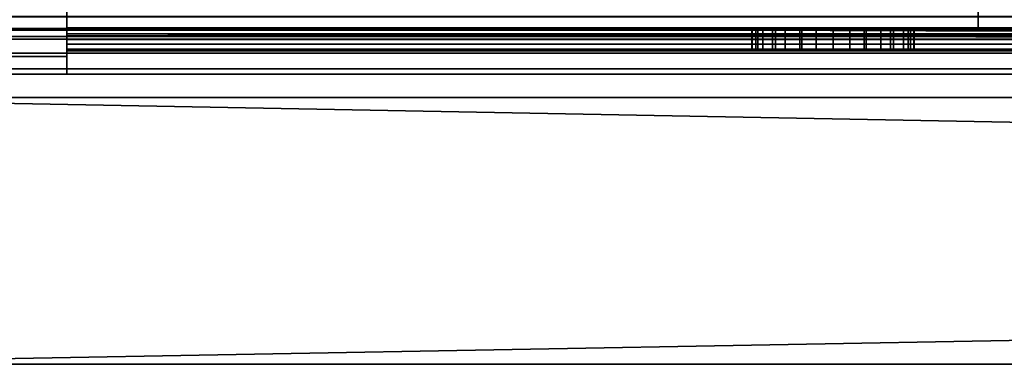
# Model space of a CAD drawing. Header units: millimetres. Extents: x -503 to 6703, y -110 to 193.
# Tile 61 of 256: x -308 to -266, y -41 to -27. Entities that reach past the tile are written whole.
import ezdxf

# ---------------------------------------------------------------- set-up
doc = ezdxf.new("R2010")
doc.units = ezdxf.units.MM
doc.layers.add('151', color=7, linetype='Continuous', true_color=0xffffff)

# ---------------------------------------------------------------- blocks, each defined once
blk = doc.blocks.new('UG_SURFACE_006')
at = {"layer": '151', "color": 252, "linetype": 'Continuous', "lineweight": 35}
for points in [[(-232, -14.5, 1159), (-306, -14.5, 1159), (-306, -27, 1159), (-232, -27, 1159)], [(-306, -14.5, 1002), (-232, -14.5, 1002), (-232, -27, 1002), (-306, -27, 1002)], [(-306, -17.983, 1187.216), (-306, -19, 1187), (-306, -27, 1159), (-306, -14.5, 1159)], [(-306, -20.469, 981.523), (-306, -19.52, 981.945), (-306, -14.5, 1002), (-306, -27, 1002)], [(-266.75, -14.5, 1003), (-306, -14.5, 1003), (-306, -27, 1003), (-266.75, -27, 1003)], [(-266.75, -27, 1158), (-306, -27, 1158), (-306, -14.5, 1158), (-266.75, -14.5, 1158)], [(-306, -27, 1158), (-306, -14.5, 1110.75), (-306, -14.5, 1129.75)], [(-306, -27, 1158), (-306, -14.5, 1090.5), (-306, -14.5, 1110.75)], [(-306, -27, 1158), (-306, -21, 1014.75), (-306, -14.5, 1059.25), (-306, -14.5, 1090.5)], [(-306, -14.5, 1129.75), (-306, -14.5, 1158), (-306, -27, 1158)], [(-306, -27, 1003), (-306, -14.5, 1003), (-306, -20.428, 1009.31), (-306, -21.572, 1009.31)], [(-263.25, -14.5, 1003), (-266.75, -14.5, 1003), (-266.75, -27, 1003), (-263.25, -27, 1003)], [(-266.75, -14.5, 1158), (-263.25, -14.5, 1158), (-263.25, -27, 1158), (-266.75, -27, 1158)], [(-306, -19, 1187), (-306, -27.383, 1158.924), (-306, -27, 1159)], [(-306, -19, 1187), (-306, -27.924, 1158.383), (-306, -27.707, 1158.707)], [(-306, -27.707, 1158.707), (-306, -27.383, 1158.924), (-306, -19, 1187)], [(-306, -27.924, 1158.383), (-306, -19, 1187), (-306, -20.017, 1187.216)], [(-306, -20.017, 977.216), (-306, -20.858, 977.827), (-306, -28.239, 973.173), (-306, -26.071, 969.929)], [(-306, -20.017, 1187.216), (-306, -20.858, 1187.827), (-306, -27.924, 1158.383)], [(-306, -20.469, 981.523), (-306, -27.383, 1002.076), (-306, -27.707, 1002.293)], [(-306, -27, 1002), (-306, -27.383, 1002.076), (-306, -20.469, 981.523)], [(-306, -27.924, 1002.617), (-306, -21.165, 980.75), (-306, -20.469, 981.523)], [(-306, -21.165, 1190.75), (-306, -20.469, 1191.523), (-306, -26.071, 1199.071), (-306, -28.239, 1195.827)], [(-306, -27.707, 1002.293), (-306, -27.924, 1002.617), (-306, -20.469, 981.523)], [(-306, -27.924, 1158.383), (-306, -20.858, 1187.827), (-306, -21.378, 1188.727)], [(-306, -29, 977), (-306, -28.239, 973.173), (-306, -20.858, 977.827), (-306, -21.378, 978.727)], [(-306, -21, 1014.75), (-306, -27, 1097.25), (-306, -27, 1090.5)], [(-306, -21, 1014.75), (-306, -27, 1110.75), (-306, -27, 1097.25)], [(-306, -21, 1014.75), (-306, -27, 1129.75), (-306, -27, 1110.75)], [(-306, -21, 1014.75), (-306, -27, 1158), (-306, -27, 1129.75)], [(-306, -27, 1090.5), (-306, -27, 1035), (-306, -22.119, 1014.512), (-306, -21, 1014.75)], [(-306, -29, 977), (-306, -21.486, 979.761), (-306, -21.165, 980.75), (-306, -27.924, 1002.617)], [(-306, -21.486, 1189.761), (-306, -21.165, 1190.75), (-306, -28.239, 1195.827), (-306, -29, 1192)], [(-306, -27.924, 1158.383), (-306, -21.378, 1188.727), (-306, -29, 1192)], [(-306, -29, 1192), (-306, -21.378, 1188.727), (-306, -21.5, 1189.5)], [(-306, -29, 977), (-306, -21.378, 978.727), (-306, -21.5, 979.5)], [(-306, -21.5, 1189.5), (-306, -21.486, 1189.761), (-306, -29, 1192)], [(-306, -21.5, 979.5), (-306, -21.486, 979.761), (-306, -29, 977)], [(-306, -27, 1003), (-306, -21.572, 1009.31), (-306, -22.616, 1009.775)], [(-306, -27, 1035), (-306, -27, 1014.25), (-306, -23.044, 1013.84), (-306, -22.119, 1014.512)], [(-306, -22.616, 1009.775), (-306, -23.382, 1010.625), (-306, -27, 1003)], [(-306, -23.615, 1012.85), (-306, -23.044, 1013.84), (-306, -27, 1014.25)], [(-306, -27, 1014.25), (-306, -27, 1003), (-306, -23.382, 1010.625), (-306, -23.735, 1011.713)], [(-306, -23.735, 1011.713), (-306, -23.615, 1012.85), (-306, -27, 1014.25)], [(-309, -28.239, 1195.827), (-306, -28.239, 1195.827), (-306, -26.071, 1199.071), (-309, -26.071, 1199.071)], [(-309, -26.071, 969.929), (-306, -26.071, 969.929), (-306, -28.239, 973.173), (-309, -28.239, 973.173)], [(-232, -27, 1159), (-306, -27, 1159), (-306, -27.383, 1158.924), (-232.032, -27.383, 1158.924)], [(-232.032, -27.383, 1002.076), (-306, -27.383, 1002.076), (-306, -27, 1002), (-232, -27, 1002)], [(-306, -27, 1014.25), (-306, -27, 1035), (-276.5, -27, 1026), (-276.5, -27, 1024)], [(-306, -27, 1014.25), (-276.234, -27, 1022.661), (-275.475, -27, 1021.525)], [(-306, -27, 1035), (-276.234, -27, 1027.339), (-276.5, -27, 1026)], [(-266.75, -27, 1014.25), (-306, -27, 1014.25), (-274.339, -27, 1020.766), (-273, -27, 1020.5)], [(-276.5, -27, 1024), (-276.234, -27, 1022.661), (-306, -27, 1014.25)], [(-306, -27, 1035), (-274.339, -27, 1029.234), (-275.475, -27, 1028.475)], [(-275.475, -27, 1028.475), (-276.234, -27, 1027.339), (-306, -27, 1035)], [(-275.475, -27, 1021.525), (-274.339, -27, 1020.766), (-306, -27, 1014.25)], [(-306, -27, 1035), (-266.75, -27, 1035), (-273, -27, 1029.5), (-274.339, -27, 1029.234)], [(-266.75, -27, 1097.25), (-306, -27, 1097.25), (-273.728, -27, 1100.577), (-272.272, -27, 1100.577)], [(-306, -27, 1097.25), (-276.481, -27, 1103.634), (-276.031, -27, 1102.25)], [(-306, -27, 1110.75), (-275.601, -27, 1106.342), (-276.329, -27, 1105.082)], [(-306, -27, 1097.25), (-275.057, -27, 1101.168), (-273.728, -27, 1100.577)], [(-276.329, -27, 1105.082), (-276.481, -27, 1103.634), (-306, -27, 1097.25), (-306, -27, 1110.75)], [(-306, -27, 1110.75), (-266.75, -27, 1110.75), (-273, -27, 1107.5), (-274.424, -27, 1107.197)], [(-274.424, -27, 1107.197), (-275.601, -27, 1106.342), (-306, -27, 1110.75)], [(-276.031, -27, 1102.25), (-275.057, -27, 1101.168), (-306, -27, 1097.25)], [(-266.75, -27, 1158), (-266.75, -27, 1129.75), (-306, -27, 1129.75), (-306, -27, 1158)], [(-266.75, -27, 1129.75), (-266.75, -27, 1110.75), (-306, -27, 1110.75), (-306, -27, 1129.75)], [(-266.75, -27, 1097.25), (-266.75, -27, 1090.5), (-306, -27, 1090.5), (-306, -27, 1097.25)], [(-266.75, -27, 1090.5), (-266.75, -27, 1035), (-306, -27, 1035), (-306, -27, 1090.5)], [(-266.75, -27, 1014.25), (-266.75, -27, 1003), (-306, -27, 1003), (-306, -27, 1014.25)], [(-276.5, -28, 1026), (-276.5, -27, 1026), (-276.234, -27, 1027.339), (-276.234, -28, 1027.339)], [(-276.5, -27, 1024), (-276.5, -27, 1026), (-276.5, -28, 1026), (-276.5, -28, 1024)], [(-276.234, -28, 1022.661), (-276.234, -27, 1022.661), (-276.5, -27, 1024), (-276.5, -28, 1024)], [(-276.481, -28, 1103.634), (-276.481, -27, 1103.634), (-276.329, -27, 1105.082), (-276.329, -28, 1105.082)], [(-276.031, -28, 1102.25), (-276.031, -27, 1102.25), (-276.481, -27, 1103.634), (-276.481, -28, 1103.634)], [(-276.329, -28, 1105.082), (-276.329, -27, 1105.082), (-275.601, -27, 1106.342), (-275.601, -28, 1106.342)], [(-276.234, -28, 1027.339), (-276.234, -27, 1027.339), (-275.475, -27, 1028.475), (-275.475, -28, 1028.475)], [(-275.475, -28, 1021.525), (-275.475, -27, 1021.525), (-276.234, -27, 1022.661), (-276.234, -28, 1022.661)], [(-275.057, -28, 1101.168), (-275.057, -27, 1101.168), (-276.031, -27, 1102.25), (-276.031, -28, 1102.25)], [(-275.601, -28, 1106.342), (-275.601, -27, 1106.342), (-274.424, -27, 1107.197), (-274.424, -28, 1107.197)], [(-275.475, -28, 1028.475), (-275.475, -27, 1028.475), (-274.339, -27, 1029.234), (-274.339, -28, 1029.234)], [(-274.339, -28, 1020.766), (-274.339, -27, 1020.766), (-275.475, -27, 1021.525), (-275.475, -28, 1021.525)], [(-273.728, -28, 1100.577), (-273.728, -27, 1100.577), (-275.057, -27, 1101.168), (-275.057, -28, 1101.168)], [(-274.424, -28, 1107.197), (-274.424, -27, 1107.197), (-273, -27, 1107.5), (-273, -28, 1107.5)], [(-274.339, -28, 1029.234), (-274.339, -27, 1029.234), (-273, -27, 1029.5), (-273, -28, 1029.5)], [(-273, -28, 1020.5), (-273, -27, 1020.5), (-274.339, -27, 1020.766), (-274.339, -28, 1020.766)], [(-272.272, -28, 1100.577), (-272.272, -27, 1100.577), (-273.728, -27, 1100.577), (-273.728, -28, 1100.577)], [(-273, -28, 1029.5), (-273, -27, 1029.5), (-271.661, -27, 1029.234), (-271.661, -28, 1029.234)], [(-271.661, -28, 1020.766), (-271.661, -27, 1020.766), (-273, -27, 1020.5), (-273, -28, 1020.5)], [(-273, -28, 1107.5), (-273, -27, 1107.5), (-271.576, -27, 1107.197), (-271.576, -28, 1107.197)], [(-273, -27, 1020.5), (-271.661, -27, 1020.766), (-266.75, -27, 1014.25)], [(-271.576, -27, 1107.197), (-273, -27, 1107.5), (-266.75, -27, 1110.75)], [(-271.661, -27, 1029.234), (-273, -27, 1029.5), (-266.75, -27, 1035)], [(-270.943, -28, 1101.168), (-270.943, -27, 1101.168), (-272.272, -27, 1100.577), (-272.272, -28, 1100.577)], [(-272.272, -27, 1100.577), (-270.943, -27, 1101.168), (-266.75, -27, 1097.25)], [(-271.661, -28, 1029.234), (-271.661, -27, 1029.234), (-270.525, -27, 1028.475), (-270.525, -28, 1028.475)], [(-270.525, -28, 1021.525), (-270.525, -27, 1021.525), (-271.661, -27, 1020.766), (-271.661, -28, 1020.766)], [(-266.75, -27, 1014.25), (-271.661, -27, 1020.766), (-270.525, -27, 1021.525)], [(-270.525, -27, 1028.475), (-271.661, -27, 1029.234), (-266.75, -27, 1035)], [(-271.576, -28, 1107.197), (-271.576, -27, 1107.197), (-270.399, -27, 1106.342), (-270.399, -28, 1106.342)], [(-266.75, -27, 1110.75), (-270.399, -27, 1106.342), (-271.576, -27, 1107.197)], [(-269.969, -28, 1102.25), (-269.969, -27, 1102.25), (-270.943, -27, 1101.168), (-270.943, -28, 1101.168)], [(-266.75, -27, 1097.25), (-270.943, -27, 1101.168), (-269.969, -27, 1102.25)], [(-270.525, -28, 1028.475), (-270.525, -27, 1028.475), (-269.766, -27, 1027.339), (-269.766, -28, 1027.339)], [(-269.766, -28, 1022.661), (-269.766, -27, 1022.661), (-270.525, -27, 1021.525), (-270.525, -28, 1021.525)], [(-266.75, -27, 1035), (-269.766, -27, 1027.339), (-270.525, -27, 1028.475)], [(-270.525, -27, 1021.525), (-269.766, -27, 1022.661), (-266.75, -27, 1014.25)], [(-270.399, -28, 1106.342), (-270.399, -27, 1106.342), (-269.671, -27, 1105.082), (-269.671, -28, 1105.082)], [(-269.671, -27, 1105.082), (-270.399, -27, 1106.342), (-266.75, -27, 1110.75)], [(-269.519, -28, 1103.634), (-269.519, -27, 1103.634), (-269.969, -27, 1102.25), (-269.969, -28, 1102.25)], [(-269.969, -27, 1102.25), (-269.519, -27, 1103.634), (-266.75, -27, 1097.25)], [(-269.766, -28, 1027.339), (-269.766, -27, 1027.339), (-269.5, -27, 1026), (-269.5, -28, 1026)], [(-269.5, -28, 1024), (-269.5, -27, 1024), (-269.766, -27, 1022.661), (-269.766, -28, 1022.661)], [(-266.75, -27, 1014.25), (-269.766, -27, 1022.661), (-269.5, -27, 1024)], [(-269.5, -27, 1026), (-269.766, -27, 1027.339), (-266.75, -27, 1035)], [(-269.671, -28, 1105.082), (-269.671, -27, 1105.082), (-269.519, -27, 1103.634), (-269.519, -28, 1103.634)], [(-266.75, -27, 1110.75), (-266.75, -27, 1097.25), (-269.519, -27, 1103.634), (-269.671, -27, 1105.082)], [(-269.5, -27, 1026), (-269.5, -27, 1024), (-269.5, -28, 1024), (-269.5, -28, 1026)], [(-266.75, -27, 1035), (-266.75, -27, 1014.25), (-269.5, -27, 1024), (-269.5, -27, 1026)], [(-266.75, -27, 1097.25), (-266.75, -27, 1110.75), (-263.945, -27, 1105.045), (-263.511, -27, 1100.91)], [(-266.75, -27, 1110.75), (-263.25, -27, 1110.75), (-263.25, -27, 1107.185), (-263.945, -27, 1105.045)], [(-263.511, -27, 1100.91), (-263.25, -27, 1100.459), (-263.25, -27, 1097.25), (-266.75, -27, 1097.25)], [(-263.25, -27, 1158), (-263.25, -27, 1129.75), (-266.75, -27, 1129.75), (-266.75, -27, 1158)], [(-263.25, -27, 1129.75), (-263.25, -27, 1110.75), (-266.75, -27, 1110.75), (-266.75, -27, 1129.75)], [(-263.25, -27, 1097.25), (-263.25, -27, 1090.5), (-266.75, -27, 1090.5), (-266.75, -27, 1097.25)], [(-263.25, -27, 1090.5), (-263.25, -27, 1035), (-266.75, -27, 1035), (-266.75, -27, 1090.5)], [(-263.25, -27, 1035), (-263.25, -27, 1014.25), (-266.75, -27, 1014.25), (-266.75, -27, 1035)], [(-263.25, -27, 1014.25), (-263.25, -27, 1003), (-266.75, -27, 1003), (-266.75, -27, 1014.25)], [(-232.032, -27.383, 1158.924), (-306, -27.383, 1158.924), (-306, -27.707, 1158.707), (-232.121, -27.707, 1158.707)], [(-232.121, -27.707, 1002.293), (-306, -27.707, 1002.293), (-306, -27.383, 1002.076), (-232.032, -27.383, 1002.076)], [(-232.121, -27.707, 1158.707), (-306, -27.707, 1158.707), (-306, -27.924, 1158.383), (-232.256, -27.924, 1158.383)], [(-232.256, -27.924, 1002.617), (-306, -27.924, 1002.617), (-306, -27.707, 1002.293), (-232.121, -27.707, 1002.293)], [(-232.256, -27.924, 1158.383), (-306, -27.924, 1158.383), (-306, -28, 1158), (-266.75, -28, 1158)], [(-306, -27.924, 1002.617), (-263.25, -28, 1003), (-266.75, -28, 1003)], [(-306, -27.924, 1002.617), (-232.256, -27.924, 1002.617), (-260, -28, 1003), (-263.25, -28, 1003)], [(-266.75, -28, 1003), (-306, -28, 1003), (-306, -27.924, 1002.617)], [(-306, -29, 1192), (-306, -28, 1158), (-306, -27.924, 1158.383)], [(-306, -27.924, 1002.617), (-306, -28, 1003), (-306, -29, 977)], [(-232.256, -27.924, 1158.383), (-266.75, -28, 1158), (-263.25, -28, 1158)], [(-309, -29, 1192), (-306, -29, 1192), (-306, -28.239, 1195.827), (-309, -28.239, 1195.827)], [(-309, -28.239, 973.173), (-306, -28.239, 973.173), (-306, -29, 977), (-309, -29, 977)], [(-306, -28, 1035), (-306, -28, 1014.25), (-276.5, -28, 1024), (-276.5, -28, 1026)], [(-306, -28, 1035), (-276.234, -28, 1027.339), (-275.475, -28, 1028.475)], [(-306, -28, 1014.25), (-276.234, -28, 1022.661), (-276.5, -28, 1024)], [(-266.75, -28, 1035), (-306, -28, 1035), (-274.339, -28, 1029.234), (-273, -28, 1029.5)], [(-276.5, -28, 1026), (-276.234, -28, 1027.339), (-306, -28, 1035)], [(-306, -28, 1014.25), (-274.339, -28, 1020.766), (-275.475, -28, 1021.525)], [(-275.475, -28, 1021.525), (-276.234, -28, 1022.661), (-306, -28, 1014.25)], [(-275.475, -28, 1028.475), (-274.339, -28, 1029.234), (-306, -28, 1035)], [(-306, -28, 1014.25), (-266.75, -28, 1014.25), (-273, -28, 1020.5), (-274.339, -28, 1020.766)], [(-306, -28, 1110.75), (-306, -28, 1097.25), (-276.481, -28, 1103.634), (-276.329, -28, 1105.082)], [(-306, -28, 1097.25), (-275.057, -28, 1101.168), (-276.031, -28, 1102.25)], [(-306, -28, 1110.75), (-275.601, -28, 1106.342), (-274.424, -28, 1107.197)], [(-276.031, -28, 1102.25), (-276.481, -28, 1103.634), (-306, -28, 1097.25)], [(-276.329, -28, 1105.082), (-275.601, -28, 1106.342), (-306, -28, 1110.75)], [(-306, -28, 1097.25), (-266.75, -28, 1097.25), (-272.272, -28, 1100.577), (-273.728, -28, 1100.577)], [(-273.728, -28, 1100.577), (-275.057, -28, 1101.168), (-306, -28, 1097.25)], [(-274.424, -28, 1107.197), (-273, -28, 1107.5), (-266.75, -28, 1110.75), (-306, -28, 1110.75)], [(-306, -28, 1158), (-306, -28, 1129.75), (-266.75, -28, 1129.75), (-266.75, -28, 1158)], [(-306, -28, 1129.75), (-306, -28, 1110.75), (-266.75, -28, 1110.75), (-266.75, -28, 1129.75)], [(-306, -28, 1097.25), (-306, -28, 1090.5), (-266.75, -28, 1090.5), (-266.75, -28, 1097.25)], [(-306, -28, 1090.5), (-306, -28, 1035), (-266.75, -28, 1035), (-266.75, -28, 1090.5)], [(-306, -28, 1014.25), (-306, -28, 1003), (-266.75, -28, 1003), (-266.75, -28, 1014.25)], [(-306, -29, 1192), (-306, -28, 1097.25), (-306, -28, 1110.75)], [(-306, -29, 1192), (-306, -28, 1090.5), (-306, -28, 1097.25)], [(-306, -28, 1110.75), (-306, -28, 1129.75), (-306, -29, 1192)], [(-306, -28, 1129.75), (-306, -28, 1158), (-306, -29, 1192)], [(-306, -29, 1192), (-306, -29, 977), (-306, -28, 1035), (-306, -28, 1090.5)], [(-306, -29, 977), (-306, -28, 1014.25), (-306, -28, 1035)], [(-306, -29, 977), (-306, -28, 1003), (-306, -28, 1014.25)], [(-273, -28, 1029.5), (-271.661, -28, 1029.234), (-266.75, -28, 1035)], [(-266.75, -28, 1110.75), (-273, -28, 1107.5), (-271.576, -28, 1107.197)], [(-271.661, -28, 1020.766), (-273, -28, 1020.5), (-266.75, -28, 1014.25)], [(-270.943, -28, 1101.168), (-272.272, -28, 1100.577), (-266.75, -28, 1097.25)], [(-266.75, -28, 1035), (-271.661, -28, 1029.234), (-270.525, -28, 1028.475)], [(-270.525, -28, 1021.525), (-271.661, -28, 1020.766), (-266.75, -28, 1014.25)], [(-271.576, -28, 1107.197), (-270.399, -28, 1106.342), (-266.75, -28, 1110.75)], [(-269.969, -28, 1102.25), (-270.943, -28, 1101.168), (-266.75, -28, 1097.25)], [(-266.75, -28, 1014.25), (-269.766, -28, 1022.661), (-270.525, -28, 1021.525)], [(-270.525, -28, 1028.475), (-269.766, -28, 1027.339), (-266.75, -28, 1035)], [(-266.75, -28, 1110.75), (-270.399, -28, 1106.342), (-269.671, -28, 1105.082)], [(-266.75, -28, 1097.25), (-269.519, -28, 1103.634), (-269.969, -28, 1102.25)], [(-266.75, -28, 1035), (-269.766, -28, 1027.339), (-269.5, -28, 1026)], [(-269.5, -28, 1024), (-269.766, -28, 1022.661), (-266.75, -28, 1014.25)], [(-269.671, -28, 1105.082), (-269.519, -28, 1103.634), (-266.75, -28, 1097.25), (-266.75, -28, 1110.75)], [(-266.75, -28, 1014.25), (-266.75, -28, 1035), (-269.5, -28, 1026), (-269.5, -28, 1024)], [(-266.75, -28, 1110.75), (-266.75, -28, 1097.25), (-263.511, -28, 1100.91), (-263.945, -28, 1105.045)], [(-266.75, -28, 1097.25), (-263.25, -28, 1097.25), (-263.25, -28, 1100.459), (-263.511, -28, 1100.91)], [(-263.945, -28, 1105.045), (-263.25, -28, 1107.185), (-263.25, -28, 1110.75), (-266.75, -28, 1110.75)], [(-266.75, -28, 1158), (-266.75, -28, 1129.75), (-263.25, -28, 1129.75), (-263.25, -28, 1158)], [(-266.75, -28, 1129.75), (-266.75, -28, 1110.75), (-263.25, -28, 1110.75), (-263.25, -28, 1129.75)], [(-266.75, -28, 1097.25), (-266.75, -28, 1090.5), (-263.25, -28, 1090.5), (-263.25, -28, 1097.25)], [(-266.75, -28, 1090.5), (-266.75, -28, 1035), (-263.25, -28, 1035), (-263.25, -28, 1090.5)], [(-266.75, -28, 1035), (-266.75, -28, 1014.25), (-263.25, -28, 1014.25), (-263.25, -28, 1035)], [(-266.75, -28, 1014.25), (-266.75, -28, 1003), (-263.25, -28, 1003), (-263.25, -28, 1014.25)], [(-306, -29, 1192), (-309, -29, 1192), (-309, -29, 1091.75)], [(-309, -29, 1091.75), (-309, -29, 977), (-306, -29, 977), (-306, -29, 1192)]]:
    blk.add_3dface(points, dxfattribs=at)
blk = doc.blocks.new('UG_SURFACE_041')
at = {"layer": '151', "color": 35, "linetype": 'Continuous', "lineweight": 35}
for points in [[(-306, -14.5, 1002), (-232, -14.5, 1002), (-232, -27, 1002), (-306, -27, 1002)], [(-232, -14.5, 1159), (-306, -14.5, 1159), (-306, -27, 1159), (-232, -27, 1159)], [(-306, -14.5, 1002), (-306, -27, 1002), (-306, -25.51, 998.99), (-306, -22.753, 997.147)], [(-306, -25.51, 1170.01), (-306, -27.353, 1167.253), (-306, -27, 1159), (-306, -14.5, 1159)], [(-306, -27, 1158), (-306, -14.5, 1110.75), (-306, -14.5, 1129.75)], [(-306, -27, 1158), (-306, -14.5, 1090.5), (-306, -14.5, 1110.75)], [(-306, -27, 1158), (-306, -21, 1014.75), (-306, -14.5, 1059.25), (-306, -14.5, 1090.5)], [(-306, -14.5, 1129.75), (-306, -14.5, 1158), (-306, -27, 1158)], [(-306, -27, 1003), (-306, -14.5, 1003), (-306, -20.428, 1009.31), (-306, -21.572, 1009.31)], [(-266.75, -14.5, 1003), (-306, -14.5, 1003), (-306, -27, 1003), (-266.75, -27, 1003)], [(-266.75, -27, 1158), (-306, -27, 1158), (-306, -14.5, 1158), (-266.75, -14.5, 1158)], [(-263.25, -14.5, 1003), (-266.75, -14.5, 1003), (-266.75, -27, 1003), (-263.25, -27, 1003)], [(-266.75, -14.5, 1158), (-263.25, -14.5, 1158), (-263.25, -27, 1158), (-266.75, -27, 1158)], [(309, -30, 2017), (309, -19.41, 2017), (-309, -19.41, 2017), (-309, -24.75, 2017)], [(-306, -21, 1014.75), (-306, -27, 1097.25), (-306, -27, 1090.5)], [(-306, -21, 1014.75), (-306, -27, 1110.75), (-306, -27, 1097.25)], [(-306, -21, 1014.75), (-306, -27, 1129.75), (-306, -27, 1110.75)], [(-306, -21, 1014.75), (-306, -27, 1158), (-306, -27, 1129.75)], [(-306, -27, 1090.5), (-306, -27, 1035), (-306, -22.119, 1014.512), (-306, -21, 1014.75)], [(-306, -27, 1003), (-306, -21.572, 1009.31), (-306, -22.616, 1009.775)], [(-306, -27, 1035), (-306, -27, 1014.25), (-306, -23.044, 1013.84), (-306, -22.119, 1014.512)], [(-306, -22.616, 1009.775), (-306, -23.382, 1010.625), (-306, -27, 1003)], [(-306, -23.615, 1012.85), (-306, -23.044, 1013.84), (-306, -27, 1014.25)], [(-306, -27, 1014.25), (-306, -27, 1003), (-306, -23.382, 1010.625), (-306, -23.735, 1011.713)], [(-306, -23.735, 1011.713), (-306, -23.615, 1012.85), (-306, -27, 1014.25)], [(-309, -24.75, 2017), (-309, -30, 2017), (309, -30, 2017)], [(-309, -30), (-309, -25), (309, -25), (309, -30)], [(-219, -27.353, 1167.253), (-306, -27.353, 1167.253), (-306, -25.51, 1170.01), (-219, -25.51, 1170.01)], [(-219, -25.51, 998.99), (-306, -25.51, 998.99), (-306, -27.353, 1001.747), (-219, -27.353, 1001.747)], [(-306, -27, 1002), (-306, -27.26, 1002.035), (-306, -27.353, 1001.747), (-306, -25.51, 998.99)], [(-306, -27, 1002), (-232, -27, 1002), (-232.021, -27.257, 1002.051)], [(-232.021, -27.257, 1002.051), (-306, -27.26, 1002.035), (-306, -27, 1002)], [(-232, -27, 1159), (-306, -27, 1159), (-306, -27.383, 1158.924), (-232.032, -27.383, 1158.924)], [(-306, -27.353, 1167.253), (-306, -28, 1164), (-306, -27.383, 1158.924), (-306, -27, 1159)], [(-306, -27, 1014.25), (-306, -27, 1035), (-276.5, -27, 1026), (-276.5, -27, 1024)], [(-306, -27, 1014.25), (-276.234, -27, 1022.661), (-275.475, -27, 1021.525)], [(-306, -27, 1035), (-276.234, -27, 1027.339), (-276.5, -27, 1026)], [(-266.75, -27, 1014.25), (-306, -27, 1014.25), (-274.339, -27, 1020.766), (-273, -27, 1020.5)], [(-276.5, -27, 1024), (-276.234, -27, 1022.661), (-306, -27, 1014.25)], [(-306, -27, 1035), (-274.339, -27, 1029.234), (-275.475, -27, 1028.475)], [(-275.475, -27, 1028.475), (-276.234, -27, 1027.339), (-306, -27, 1035)], [(-275.475, -27, 1021.525), (-274.339, -27, 1020.766), (-306, -27, 1014.25)], [(-306, -27, 1035), (-266.75, -27, 1035), (-273, -27, 1029.5), (-274.339, -27, 1029.234)], [(-266.75, -27, 1097.25), (-306, -27, 1097.25), (-273.728, -27, 1100.577), (-272.272, -27, 1100.577)], [(-306, -27, 1097.25), (-276.481, -27, 1103.634), (-276.031, -27, 1102.25)], [(-306, -27, 1110.75), (-275.601, -27, 1106.342), (-276.329, -27, 1105.082)], [(-306, -27, 1097.25), (-275.057, -27, 1101.168), (-273.728, -27, 1100.577)], [(-276.329, -27, 1105.082), (-276.481, -27, 1103.634), (-306, -27, 1097.25), (-306, -27, 1110.75)], [(-306, -27, 1110.75), (-266.75, -27, 1110.75), (-273, -27, 1107.5), (-274.424, -27, 1107.197)], [(-274.424, -27, 1107.197), (-275.601, -27, 1106.342), (-306, -27, 1110.75)], [(-276.031, -27, 1102.25), (-275.057, -27, 1101.168), (-306, -27, 1097.25)], [(-266.75, -27, 1158), (-266.75, -27, 1129.75), (-306, -27, 1129.75), (-306, -27, 1158)], [(-266.75, -27, 1129.75), (-266.75, -27, 1110.75), (-306, -27, 1110.75), (-306, -27, 1129.75)], [(-266.75, -27, 1097.25), (-266.75, -27, 1090.5), (-306, -27, 1090.5), (-306, -27, 1097.25)], [(-266.75, -27, 1090.5), (-266.75, -27, 1035), (-306, -27, 1035), (-306, -27, 1090.5)], [(-266.75, -27, 1014.25), (-266.75, -27, 1003), (-306, -27, 1003), (-306, -27, 1014.25)], [(-276.5, -28, 1026), (-276.5, -27, 1026), (-276.234, -27, 1027.339), (-276.234, -28, 1027.339)], [(-276.5, -27, 1024), (-276.5, -27, 1026), (-276.5, -28, 1026), (-276.5, -28, 1024)], [(-276.234, -28, 1022.661), (-276.234, -27, 1022.661), (-276.5, -27, 1024), (-276.5, -28, 1024)], [(-276.481, -28, 1103.634), (-276.481, -27, 1103.634), (-276.329, -27, 1105.082), (-276.329, -28, 1105.082)], [(-276.031, -28, 1102.25), (-276.031, -27, 1102.25), (-276.481, -27, 1103.634), (-276.481, -28, 1103.634)], [(-276.329, -28, 1105.082), (-276.329, -27, 1105.082), (-275.601, -27, 1106.342), (-275.601, -28, 1106.342)], [(-276.234, -28, 1027.339), (-276.234, -27, 1027.339), (-275.475, -27, 1028.475), (-275.475, -28, 1028.475)], [(-275.475, -28, 1021.525), (-275.475, -27, 1021.525), (-276.234, -27, 1022.661), (-276.234, -28, 1022.661)], [(-275.057, -28, 1101.168), (-275.057, -27, 1101.168), (-276.031, -27, 1102.25), (-276.031, -28, 1102.25)], [(-275.601, -28, 1106.342), (-275.601, -27, 1106.342), (-274.424, -27, 1107.197), (-274.424, -28, 1107.197)], [(-275.475, -28, 1028.475), (-275.475, -27, 1028.475), (-274.339, -27, 1029.234), (-274.339, -28, 1029.234)], [(-274.339, -28, 1020.766), (-274.339, -27, 1020.766), (-275.475, -27, 1021.525), (-275.475, -28, 1021.525)], [(-273.728, -28, 1100.577), (-273.728, -27, 1100.577), (-275.057, -27, 1101.168), (-275.057, -28, 1101.168)], [(-274.424, -28, 1107.197), (-274.424, -27, 1107.197), (-273, -27, 1107.5), (-273, -28, 1107.5)], [(-274.339, -28, 1029.234), (-274.339, -27, 1029.234), (-273, -27, 1029.5), (-273, -28, 1029.5)], [(-273, -28, 1020.5), (-273, -27, 1020.5), (-274.339, -27, 1020.766), (-274.339, -28, 1020.766)], [(-272.272, -28, 1100.577), (-272.272, -27, 1100.577), (-273.728, -27, 1100.577), (-273.728, -28, 1100.577)], [(-273, -27, 1020.5), (-271.661, -27, 1020.766), (-266.75, -27, 1014.25)], [(-271.576, -27, 1107.197), (-273, -27, 1107.5), (-266.75, -27, 1110.75)], [(-271.661, -27, 1029.234), (-273, -27, 1029.5), (-266.75, -27, 1035)], [(-273, -28, 1029.5), (-273, -27, 1029.5), (-271.661, -27, 1029.234), (-271.661, -28, 1029.234)], [(-271.661, -28, 1020.766), (-271.661, -27, 1020.766), (-273, -27, 1020.5), (-273, -28, 1020.5)], [(-273, -28, 1107.5), (-273, -27, 1107.5), (-271.576, -27, 1107.197), (-271.576, -28, 1107.197)], [(-272.272, -27, 1100.577), (-270.943, -27, 1101.168), (-266.75, -27, 1097.25)], [(-270.943, -28, 1101.168), (-270.943, -27, 1101.168), (-272.272, -27, 1100.577), (-272.272, -28, 1100.577)], [(-266.75, -27, 1014.25), (-271.661, -27, 1020.766), (-270.525, -27, 1021.525)], [(-270.525, -27, 1028.475), (-271.661, -27, 1029.234), (-266.75, -27, 1035)], [(-271.661, -28, 1029.234), (-271.661, -27, 1029.234), (-270.525, -27, 1028.475), (-270.525, -28, 1028.475)], [(-270.525, -28, 1021.525), (-270.525, -27, 1021.525), (-271.661, -27, 1020.766), (-271.661, -28, 1020.766)], [(-266.75, -27, 1110.75), (-270.399, -27, 1106.342), (-271.576, -27, 1107.197)], [(-271.576, -28, 1107.197), (-271.576, -27, 1107.197), (-270.399, -27, 1106.342), (-270.399, -28, 1106.342)], [(-266.75, -27, 1097.25), (-270.943, -27, 1101.168), (-269.969, -27, 1102.25)], [(-269.969, -28, 1102.25), (-269.969, -27, 1102.25), (-270.943, -27, 1101.168), (-270.943, -28, 1101.168)], [(-266.75, -27, 1035), (-269.766, -27, 1027.339), (-270.525, -27, 1028.475)], [(-270.525, -27, 1021.525), (-269.766, -27, 1022.661), (-266.75, -27, 1014.25)], [(-270.525, -28, 1028.475), (-270.525, -27, 1028.475), (-269.766, -27, 1027.339), (-269.766, -28, 1027.339)], [(-269.766, -28, 1022.661), (-269.766, -27, 1022.661), (-270.525, -27, 1021.525), (-270.525, -28, 1021.525)], [(-269.671, -27, 1105.082), (-270.399, -27, 1106.342), (-266.75, -27, 1110.75)], [(-270.399, -28, 1106.342), (-270.399, -27, 1106.342), (-269.671, -27, 1105.082), (-269.671, -28, 1105.082)], [(-269.969, -27, 1102.25), (-269.519, -27, 1103.634), (-266.75, -27, 1097.25)], [(-269.519, -28, 1103.634), (-269.519, -27, 1103.634), (-269.969, -27, 1102.25), (-269.969, -28, 1102.25)], [(-266.75, -27, 1014.25), (-269.766, -27, 1022.661), (-269.5, -27, 1024)], [(-269.5, -27, 1026), (-269.766, -27, 1027.339), (-266.75, -27, 1035)], [(-269.766, -28, 1027.339), (-269.766, -27, 1027.339), (-269.5, -27, 1026), (-269.5, -28, 1026)], [(-269.5, -28, 1024), (-269.5, -27, 1024), (-269.766, -27, 1022.661), (-269.766, -28, 1022.661)], [(-266.75, -27, 1110.75), (-266.75, -27, 1097.25), (-269.519, -27, 1103.634), (-269.671, -27, 1105.082)], [(-269.671, -28, 1105.082), (-269.671, -27, 1105.082), (-269.519, -27, 1103.634), (-269.519, -28, 1103.634)], [(-266.75, -27, 1035), (-266.75, -27, 1014.25), (-269.5, -27, 1024), (-269.5, -27, 1026)], [(-269.5, -27, 1026), (-269.5, -27, 1024), (-269.5, -28, 1024), (-269.5, -28, 1026)], [(-266.75, -27, 1097.25), (-266.75, -27, 1110.75), (-263.945, -27, 1105.045), (-263.511, -27, 1100.91)], [(-266.75, -27, 1110.75), (-263.25, -27, 1110.75), (-263.25, -27, 1107.185), (-263.945, -27, 1105.045)], [(-263.511, -27, 1100.91), (-263.25, -27, 1100.459), (-263.25, -27, 1097.25), (-266.75, -27, 1097.25)], [(-263.25, -27, 1158), (-263.25, -27, 1129.75), (-266.75, -27, 1129.75), (-266.75, -27, 1158)], [(-263.25, -27, 1129.75), (-263.25, -27, 1110.75), (-266.75, -27, 1110.75), (-266.75, -27, 1129.75)], [(-263.25, -27, 1097.25), (-263.25, -27, 1090.5), (-266.75, -27, 1090.5), (-266.75, -27, 1097.25)], [(-263.25, -27, 1090.5), (-263.25, -27, 1035), (-266.75, -27, 1035), (-266.75, -27, 1090.5)], [(-263.25, -27, 1035), (-263.25, -27, 1014.25), (-266.75, -27, 1014.25), (-266.75, -27, 1035)], [(-263.25, -27, 1014.25), (-263.25, -27, 1003), (-266.75, -27, 1003), (-266.75, -27, 1014.25)], [(-306, -27.26, 1002.035), (-232.021, -27.257, 1002.051), (-232.032, -27.383, 1002.076)], [(-306, -27.26, 1002.035), (-232.032, -27.383, 1002.076), (-232.056, -27.503, 1002.136)], [(-232.056, -27.503, 1002.136), (-306, -27.503, 1002.136), (-306, -27.26, 1002.035)], [(-306, -27.26, 1002.035), (-306, -27.503, 1002.136), (-306, -27.353, 1001.747)], [(-219, -28, 1164), (-306, -28, 1164), (-306, -27.353, 1167.253), (-219, -27.353, 1167.253)], [(-219, -27.353, 1001.747), (-306, -27.353, 1001.747), (-306, -27.503, 1002.136), (-232.056, -27.503, 1002.136)], [(-232.032, -27.383, 1158.924), (-306, -27.383, 1158.924), (-306, -27.707, 1158.707), (-232.121, -27.707, 1158.707)], [(-306, -27.707, 1158.707), (-306, -27.383, 1158.924), (-306, -28, 1164)], [(-232.121, -27.707, 1158.707), (-306, -27.707, 1158.707), (-306, -27.924, 1158.383), (-232.256, -27.924, 1158.383)], [(-306, -27.924, 1158.383), (-306, -27.707, 1158.707), (-306, -28, 1164)], [(-232.256, -27.924, 1158.383), (-306, -27.924, 1158.383), (-306, -28, 1158), (-232.414, -28, 1158)], [(-306, -28, 1164), (-306, -28, 1158), (-306, -27.924, 1158.383)], [(-232.414, -28, 1158), (-306, -28, 1158), (-306, -28, 1164), (-219, -28, 1164)], [(-276.5, -28, 1024), (-269.5, -28, 1024), (-269.766, -28, 1022.661), (-270.525, -28, 1021.525)], [(-269.5, -28, 1026), (-276.5, -28, 1026), (-276.234, -28, 1027.339), (-275.475, -28, 1028.475)], [(-276.5, -28, 1024), (-276.5, -28, 1026), (-269.5, -28, 1026), (-269.5, -28, 1024)], [(-275.475, -28, 1021.525), (-276.234, -28, 1022.661), (-276.5, -28, 1024), (-270.525, -28, 1021.525)], [(-276.031, -28, 1102.25), (-276.481, -28, 1103.634), (-276.329, -28, 1105.082), (-273, -28, 1104)], [(-276.329, -28, 1105.082), (-275.601, -28, 1106.342), (-274.424, -28, 1107.197), (-273, -28, 1104)], [(-273.728, -28, 1100.577), (-275.057, -28, 1101.168), (-276.031, -28, 1102.25), (-273, -28, 1104)], [(-275.475, -28, 1021.525), (-270.525, -28, 1021.525), (-271.661, -28, 1020.766), (-273, -28, 1020.5)], [(-270.525, -28, 1028.475), (-275.475, -28, 1028.475), (-274.339, -28, 1029.234), (-273, -28, 1029.5)], [(-273, -28, 1020.5), (-274.339, -28, 1020.766), (-275.475, -28, 1021.525)], [(-270.525, -28, 1028.475), (-269.766, -28, 1027.339), (-269.5, -28, 1026), (-275.475, -28, 1028.475)], [(-274.424, -28, 1107.197), (-273, -28, 1107.5), (-271.576, -28, 1107.197), (-273, -28, 1104)], [(-270.943, -28, 1101.168), (-272.272, -28, 1100.577), (-273.728, -28, 1100.577), (-273, -28, 1104)], [(-273, -28, 1029.5), (-271.661, -28, 1029.234), (-270.525, -28, 1028.475)], [(-273, -28, 1104), (-271.576, -28, 1107.197), (-270.399, -28, 1106.342)], [(-270.399, -28, 1106.342), (-269.671, -28, 1105.082), (-269.519, -28, 1103.634), (-273, -28, 1104)], [(-269.519, -28, 1103.634), (-269.969, -28, 1102.25), (-270.943, -28, 1101.168), (-273, -28, 1104)], [(-322, -30, 2030), (-322, -43.5, 2030), (322, -43.5, 2030), (322, -42.218, 2030)], [(322, -42.218, 2030), (322, -30, 2030), (-322, -30, 2030)], [(-322, -30, 2030), (322, -30, 2030), (309, -30, 2017), (-309, -30, 2017)], [(-309, -30), (309, -30), (-322, -41.5)], [(309, -30), (322, -30), (322, -41.5), (-322, -41.5)], [(-322, -43.5, 2), (-322, -41.5), (322, -41.5), (322, -42.218, 0.718)]]:
    blk.add_3dface(points, dxfattribs=at)
blk = doc.blocks.new('UG_SURFACE_068')
at = {"layer": '151', "color": 252, "linetype": 'Continuous', "lineweight": 35}
for points in [[(-367.941, -26.521, 2075.191), (-367.766, -27.099, 2075.016), (367.766, -27.099, 2075.016), (367.941, -26.521, 2075.191)], [(366.037, -27.037, 2073.287), (-366.037, -27.037, 2073.287), (-366.38, -26.525, 2073.63), (366.38, -26.525, 2073.63)], [(314.62, -26.525, 2021.87), (-314.62, -26.525, 2021.87), (-314.963, -27.037, 2022.213), (314.963, -27.037, 2022.213)], [(313.059, -26.521, 2020.309), (-313.234, -27.099, 2020.484), (-313.059, -26.521, 2020.309)], [(313.059, -26.521, 2020.309), (313.234, -27.099, 2020.484), (-313.234, -27.099, 2020.484)], [(367.766, -27.099, 2075.016), (-367.766, -27.099, 2075.016), (-367.098, -28.098, 2074.348), (367.098, -28.098, 2074.348)], [(365.525, -27.38, 2072.775), (-365.525, -27.38, 2072.775), (-366.037, -27.037, 2073.287), (366.037, -27.037, 2073.287)], [(314.963, -27.037, 2022.213), (-314.963, -27.037, 2022.213), (-315.475, -27.38, 2022.725), (315.475, -27.38, 2022.725)], [(313.902, -28.098, 2021.152), (-313.902, -28.098, 2021.152), (-313.234, -27.099, 2020.484), (313.234, -27.099, 2020.484)], [(364.92, -27.5, 2072.17), (-364.92, -27.5, 2072.17), (-365.525, -27.38, 2072.775), (365.525, -27.38, 2072.775)], [(-364.92, -27.5, 2072.17), (364.92, -27.5, 2072.17), (316.08, -27.5, 2023.33), (-316.08, -27.5, 2023.33)], [(315.475, -27.38, 2022.725), (-315.475, -27.38, 2022.725), (-316.08, -27.5, 2023.33), (316.08, -27.5, 2023.33)], [(367.098, -28.098, 2074.348), (-367.098, -28.098, 2074.348), (-366.099, -28.766, 2073.349), (366.099, -28.766, 2073.349)], [(314.901, -28.766, 2022.151), (-314.901, -28.766, 2022.151), (-313.902, -28.098, 2021.152), (313.902, -28.098, 2021.152)], [(366.099, -28.766, 2073.349), (-366.099, -28.766, 2073.349), (-364.92, -29, 2072.17), (364.92, -29, 2072.17)], [(316.08, -29, 2023.33), (-316.08, -29, 2023.33), (-314.901, -28.766, 2022.151), (314.901, -28.766, 2022.151)], [(-364.92, -29, 2072.17), (-316.08, -29, 2023.33), (316.08, -29, 2023.33), (364.92, -29, 2072.17)]]:
    blk.add_3dface(points, dxfattribs=at)

msp = doc.modelspace()

# ---------------------------------------------------------------- linework, layer by layer
at = {"layer": '151', "color": 252, "linetype": 'Continuous', "lineweight": -3, "true_color": 0x939598}
for p, q in [((-306, -27, 1002), (-306, -14.5, 1002)), ((-306, -27, 1003), (-306, -14.5, 1003)), ((-306, -14.5, 1159), (-306, -27, 1159)), ((-306, -14.5, 1158), (-306, -27, 1158)), ((-306, -14.5, 1159), (-306, -27, 1159)), ((-306, -27, 1002), (-306, -14.5, 1002)), ((-306, -14.5, 1158), (-306, -27, 1158)), ((-306, -27, 1003), (-306, -14.5, 1003)), ((-306, -27, 1158), (-306, -27, 1003)), ((-232, -27, 1002), (-306, -27, 1002)), ((-232.414, -27, 1158), (-306, -27, 1158)), ((-232.414, -27, 1003), (-306, -27, 1003)), ((-306, -27, 1159), (-232, -27, 1159)), ((-232.414, -27, 1003), (-306, -27, 1003)), ((-306, -27, 1159), (-232, -27, 1159)), ((-232.414, -27, 1158), (-306, -27, 1158)), ((-306, -27, 1158), (-306, -27, 1003)), ((-232, -27, 1002), (-306, -27, 1002)), ((-306, -27, 1158), (-306, -27, 1003)), ((-276.5, -28, 1024), (-276.5, -27, 1024)), ((-276.5, -28, 1026), (-276.5, -27, 1026)), ((-276.5, -27, 1024), (-276.5, -27, 1026)), ((-276.5, -28, 1024), (-276.5, -27, 1024)), ((-276.5, -28, 1026), (-276.5, -27, 1026)), ((-276.5, -27, 1024), (-276.5, -27, 1026)), ((-276.5, -28, 1024), (-276.5, -27, 1024)), ((-269.5, -28, 1026), (-269.5, -27, 1026)), ((-269.5, -27, 1026), (-269.5, -27, 1024)), ((-269.5, -28, 1024), (-269.5, -27, 1024)), ((-269.5, -28, 1024), (-269.5, -27, 1024)), ((-269.5, -28, 1026), (-269.5, -27, 1026)), ((-269.5, -27, 1026), (-269.5, -27, 1024)), ((364.92, -27.5, 2072.17), (-364.92, -27.5, 2072.17)), ((316.08, -27.5, 2023.33), (-316.08, -27.5, 2023.33)), ((-232.056, -27.503, 1002.136), (-306, -27.503, 1002.136)), ((-232.414, -28, 1158), (-306, -28, 1158)), ((-306, -28, 1158), (-306, -28, 1003)), ((-306, -28, 1003), (-232.414, -28, 1003)), ((-306, -28, 1164), (-306, -28, 1158)), ((-219, -28, 1164), (-306, -28, 1164)), ((-232.414, -28, 1158), (-306, -28, 1158)), ((-276.5, -28, 1024), (-276.5, -28, 1026)), ((-276.5, -28, 1024), (-276.5, -28, 1026)), ((-269.5, -28, 1026), (-269.5, -28, 1024)), ((-269.5, -28, 1026), (-269.5, -28, 1024)), ((364.92, -29, 2072.17), (-364.92, -29, 2072.17)), ((316.08, -29, 2023.33), (-316.08, -29, 2023.33)), ((-306, -29, 977), (-309, -29, 977)), ((-306, -29, 1192), (-309, -29, 1192)), ((-306, -29, 977), (-306, -29, 1192)), ((322, -30, 2030), (-322, -30, 2030)), ((309, -30, 2017), (-309, -30, 2017))]:
    msp.add_line(p, q, dxfattribs=at)
at = {"layer": '151', "color": 252, "linetype": 'Continuous', "lineweight": -3, "true_color": 0x939598, "extrusion": (0, 1, -9.91271e-16)}
for centre in [(273, 1104, -27), (273, 1104, -27), (273, 1104, -28), (273, 1104, -28)]:
    msp.add_circle(centre, 3.5, dxfattribs=at)
at = {"layer": '151', "color": 252, "linetype": 'Continuous', "lineweight": -3, "true_color": 0x939598, "extrusion": (-1, 0, 0)}
for centre, radius, start, end in [((19, 977, 306), 10, 180, 0), ((19, 1192, 306), 10, 0, 180), ((27, 1158, 306), 1, 0, 90), ((27, 1003, 306), 1, 270, 0), ((27, 1003, 306), 1, 270, 300.1875), ((27, 1158, 306), 1, 0, 90)]:
    msp.add_arc(centre, radius, start, end, dxfattribs=at)
at = {"layer": '151', "color": 252, "linetype": 'Continuous', "lineweight": -3, "true_color": 0x939598, "extrusion": (1, 0, 0)}
for centre, start, end in [((-19.5, 1005, -306), 199.6934, 0), ((-19.5, 1164, -306), 0, 180)]:
    msp.add_arc(centre, 8.5, start, end, dxfattribs=at)
at = {"layer": '151', "color": 252, "linetype": 'Continuous', "lineweight": -3, "true_color": 0x939598, "extrusion": (0, 1, -9.91271e-16)}
for centre, start, end in [((273, 1024, -27), 180, 0), ((273, 1026, -27), 0, 180), ((273, 1024, -27), 180, 0), ((273, 1026, -27), 0, 180), ((273, 1026, -28), 0, 180), ((273, 1024, -28), 180, 0), ((273, 1026, -28), 0, 180), ((273, 1024, -28), 180, 0)]:
    msp.add_arc(centre, 3.5, start, end, dxfattribs=at)

# ---------------------------------------------------------------- block references
at = {"layer": '151', "color": 252, "linetype": 'Continuous', "lineweight": -3, "true_color": 0x939598}
for name in ['UG_SURFACE_068', 'UG_SURFACE_041', 'UG_SURFACE_006']:
    msp.add_blockref(name, (0, 0), dxfattribs=at)

doc.saveas('drawing.dxf')
